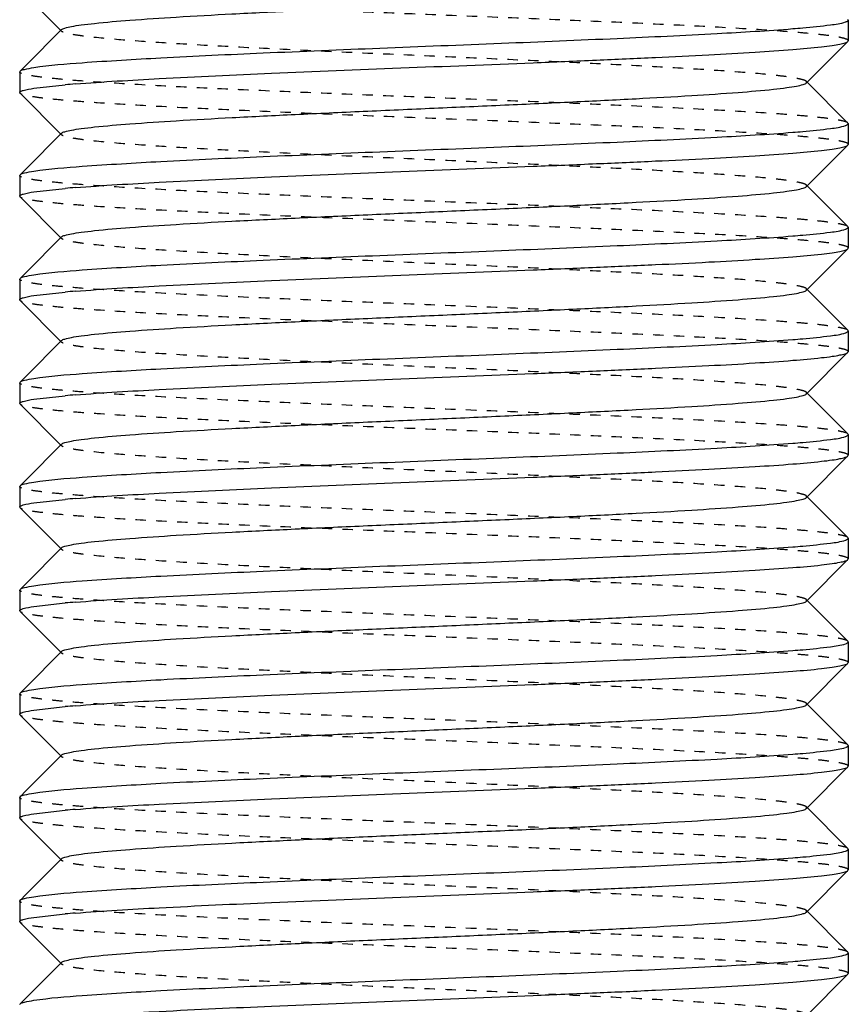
# Model space of a CAD drawing. Header units: millimetres. Extents: x -24622 to 2009, y -1603 to 2074.
# Tile 45 of 256: x -1982 to -1974, y 1090 to 1099. Entities that reach past the tile are written whole.
import ezdxf

# ---------------------------------------------------------------- set-up
doc = ezdxf.new("R2010")
doc.units = ezdxf.units.MM
doc.linetypes.add('HIDDEN', pattern=[0.2, 0.1, -0.1])
doc.layers.add('02___PRT_ALL_AXES', color=7, linetype='Continuous')
doc.layers.add('DEFAULT_2', color=8, linetype='HIDDEN')

msp = doc.modelspace()

# ---------------------------------------------------------------- linework, layer by layer
at = {"color": 7, "linetype": 'Continuous'}
for p, q in [((-1982.0189, 1099.603), (-1981.6186, 1099.2023)), ((-1974.0221, 1099.3093), (-1974.0221, 1099.1093)), ((-1981.6186, 1099.2163), (-1981.9607, 1098.8739)), ((-1974.4256, 1098.7023), (-1974.0253, 1099.103)), ((-1974.0253, 1099.103), (-1974.0221, 1099.1093)), ((-1982.0221, 1098.8093), (-1982.0189, 1098.8156)), ((-1982.0221, 1098.8093), (-1982.0221, 1098.6093)), ((-1981.8858, 1098.651), (-1981.5821, 1098.6846)), ((-1974.0253, 1098.3156), (-1974.4256, 1098.7163)), ((-1982.0189, 1098.603), (-1981.6186, 1098.2023)), ((-1974.0221, 1098.3093), (-1974.0221, 1098.1093)), ((-1981.6186, 1098.2163), (-1981.9607, 1097.8739)), ((-1974.0253, 1098.103), (-1974.0221, 1098.1093)), ((-1974.4256, 1097.7023), (-1974.0253, 1098.103)), ((-1982.0221, 1097.8093), (-1982.0189, 1097.8156)), ((-1982.0221, 1097.8093), (-1982.0221, 1097.6093)), ((-1981.8858, 1097.651), (-1981.5821, 1097.6846)), ((-1974.0253, 1097.3156), (-1974.4256, 1097.7163)), ((-1982.0189, 1097.603), (-1981.6186, 1097.2023)), ((-1974.0221, 1097.3093), (-1974.0221, 1097.1093)), ((-1981.6186, 1097.2163), (-1981.9607, 1096.8739)), ((-1974.4256, 1096.7023), (-1974.0253, 1097.103)), ((-1974.0253, 1097.103), (-1974.0221, 1097.1093)), ((-1982.0221, 1096.8093), (-1982.0189, 1096.8156)), ((-1982.0221, 1096.8093), (-1982.0221, 1096.6093)), ((-1981.8858, 1096.651), (-1981.5821, 1096.6846)), ((-1974.0253, 1096.3156), (-1974.4256, 1096.7163)), ((-1982.0189, 1096.603), (-1981.6186, 1096.2023)), ((-1974.0221, 1096.3093), (-1974.0221, 1096.1093)), ((-1981.6186, 1096.2163), (-1981.9607, 1095.8739)), ((-1974.4256, 1095.7023), (-1974.0253, 1096.103)), ((-1974.0253, 1096.103), (-1974.0221, 1096.1093)), ((-1982.0221, 1095.8093), (-1982.0189, 1095.8156)), ((-1982.0221, 1095.8093), (-1982.0221, 1095.6093)), ((-1981.8858, 1095.651), (-1981.5821, 1095.6846)), ((-1974.0253, 1095.3156), (-1974.4256, 1095.7163)), ((-1982.0189, 1095.603), (-1981.6186, 1095.2023)), ((-1974.0221, 1095.3093), (-1974.0221, 1095.1093)), ((-1981.6186, 1095.2163), (-1981.9607, 1094.8739)), ((-1974.4256, 1094.7023), (-1974.0253, 1095.103)), ((-1974.0253, 1095.103), (-1974.0221, 1095.1093)), ((-1982.0221, 1094.8093), (-1982.0189, 1094.8156)), ((-1982.0221, 1094.8093), (-1982.0221, 1094.6093)), ((-1974.0253, 1094.3156), (-1974.4256, 1094.7163)), ((-1982.0189, 1094.603), (-1981.6186, 1094.2023)), ((-1981.8858, 1094.651), (-1981.5821, 1094.6846)), ((-1974.0221, 1094.3093), (-1974.0221, 1094.1093)), ((-1981.6186, 1094.2163), (-1981.9607, 1093.8739)), ((-1974.4256, 1093.7023), (-1974.0253, 1094.103)), ((-1974.0253, 1094.103), (-1974.0221, 1094.1093)), ((-1982.0221, 1093.8093), (-1982.0189, 1093.8156)), ((-1982.0221, 1093.8093), (-1982.0221, 1093.6093)), ((-1981.8858, 1093.651), (-1981.5821, 1093.6846)), ((-1974.0253, 1093.3156), (-1974.4256, 1093.7163)), ((-1982.0189, 1093.603), (-1981.6186, 1093.2023)), ((-1974.0221, 1093.3093), (-1974.0221, 1093.1093)), ((-1981.6186, 1093.2163), (-1981.9607, 1092.8739)), ((-1974.4256, 1092.7023), (-1974.0253, 1093.103)), ((-1974.0253, 1093.103), (-1974.0221, 1093.1093)), ((-1982.0221, 1092.8093), (-1982.0189, 1092.8156)), ((-1982.0221, 1092.8093), (-1982.0221, 1092.6093)), ((-1974.0253, 1092.3156), (-1974.4256, 1092.7163)), ((-1982.0189, 1092.603), (-1981.6186, 1092.2023)), ((-1981.8858, 1092.651), (-1981.5821, 1092.6846)), ((-1981.6186, 1092.2163), (-1981.9607, 1091.8739)), ((-1974.0221, 1092.3093), (-1974.0221, 1092.1093)), ((-1974.4256, 1091.7023), (-1974.0253, 1092.103)), ((-1974.0253, 1092.103), (-1974.0221, 1092.1093)), ((-1982.0221, 1091.8093), (-1982.0189, 1091.8156)), ((-1982.0221, 1091.8093), (-1982.0221, 1091.6093)), ((-1981.8858, 1091.651), (-1981.5821, 1091.6846)), ((-1974.0253, 1091.3156), (-1974.4256, 1091.7163)), ((-1982.0189, 1091.603), (-1981.6186, 1091.2023)), ((-1974.0221, 1091.3093), (-1974.0221, 1091.1093)), ((-1981.6186, 1091.2163), (-1981.9607, 1090.8739)), ((-1974.4256, 1090.7023), (-1974.0253, 1091.103)), ((-1974.0253, 1091.103), (-1974.0221, 1091.1093)), ((-1982.0221, 1090.8093), (-1982.0189, 1090.8156)), ((-1982.0221, 1090.8093), (-1982.0221, 1090.6093)), ((-1974.0253, 1090.3156), (-1974.4256, 1090.7163)), ((-1982.0189, 1090.603), (-1981.6186, 1090.2023)), ((-1981.8858, 1090.651), (-1981.5821, 1090.6846)), ((-1974.0221, 1090.3093), (-1974.0221, 1090.1093)), ((-1981.6186, 1090.2163), (-1981.9607, 1089.8739)), ((-1974.4256, 1089.7023), (-1974.0253, 1090.103)), ((-1974.0253, 1090.103), (-1974.0221, 1090.1093)), ((-1982.0221, 1089.8093), (-1982.0189, 1089.8156))]:
    msp.add_line(p, q, dxfattribs=at)
for centre, start, end in [((-1975.5534, 1111.7664), 274.53817, 274.97626), ((-1980.4908, 1086.1521), 94.53817, 94.97626), ((-1975.5534, 1110.7664), 274.53817, 274.97626), ((-1980.4908, 1085.1521), 94.53817, 94.97626), ((-1975.5534, 1109.7664), 274.53817, 274.97626), ((-1980.4908, 1084.1521), 94.53817, 94.97626), ((-1975.5534, 1108.7664), 274.53817, 274.97626), ((-1980.4908, 1083.1521), 94.53817, 94.97626), ((-1975.5534, 1107.7664), 274.53817, 274.97626), ((-1980.4908, 1082.1521), 94.53817, 94.97626), ((-1975.5534, 1106.7664), 274.53817, 274.97626), ((-1980.4908, 1081.1521), 94.53817, 94.97626), ((-1975.5534, 1105.7664), 274.53817, 274.97626), ((-1980.4908, 1080.1521), 94.53817, 94.97626), ((-1975.5534, 1104.7664), 274.53817, 274.97626), ((-1980.4908, 1079.1521), 94.53817, 94.97626), ((-1975.5534, 1103.7664), 274.53817, 274.97626), ((-1980.4908, 1078.1521), 94.53817, 94.97626), ((-1975.5534, 1102.7664), 274.53817, 274.97626)]:
    msp.add_arc(centre, 12.5799, start, end, dxfattribs=at)
for points, start_tangent, end_tangent in [([(-1981.6186, 1099.2163), (-1981.587, 1099.2315), (-1981.5231, 1099.2467), (-1981.4274, 1099.2619), (-1981.3005, 1099.2771), (-1980.959, 1099.3074), (-1980.5108, 1099.3378), (-1979.9723, 1099.3682), (-1979.3629, 1099.3985), (-1978.7049, 1099.4289), (-1978.0221, 1099.4593), (-1977.3393, 1099.4897), (-1976.6813, 1099.52), (-1976.0719, 1099.5504), (-1975.5334, 1099.5808), (-1975.0852, 1099.6111), (-1974.7436, 1099.6415), (-1974.6169, 1099.6567), (-1974.5211, 1099.6719), (-1974.4571, 1099.6871), (-1974.4257, 1099.7023)], (0.70836, 0.705852), (0.705527, 0.708683)), ([(-1974.4621, 1099.2339), (-1974.1948, 1099.2623), (-1974.0492, 1099.2908)], (0.996214, 0.086932), (0.946025, 0.324093)), ([(-1974.0452, 1099.2922), (-1974.0351, 1099.2965), (-1974.0221, 1099.3093)], (0.937552, 0.347846), (0, 1)), ([(-1981.8858, 1098.851), (-1981.4189, 1098.8978), (-1980.6595, 1098.9447), (-1979.6729, 1098.9916), (-1978.5442, 1099.0385), (-1977.3705, 1099.0853), (-1976.253, 1099.1322), (-1975.2877, 1099.1791), (-1974.558, 1099.226)], (0.988371, 0.152064), (0.99685, 0.079313)), ([(-1981.4862, 1098.6926), (-1980.6744, 1098.7439), (-1979.5896, 1098.7952), (-1978.3433, 1098.8465), (-1977.064, 1098.8978), (-1976.4534, 1098.9234), (-1975.8834, 1098.9491), (-1975.3688, 1098.9747), (-1974.9229, 1099.0004), (-1974.5573, 1099.026), (-1974.2816, 1099.0516), (-1974.1796, 1099.0645), (-1974.1027, 1099.0773), (-1974.0511, 1099.0901), (-1974.0253, 1099.103)], (0.99685, 0.079313), (0.709307, 0.7049)), ([(-1982.0189, 1098.8156), (-1981.9766, 1098.8333), (-1981.8858, 1098.851)], (0.709306, 0.704901), (0.988371, 0.152064)), ([(-1981.6186, 1098.2163), (-1981.587, 1098.2315), (-1981.523, 1098.2467), (-1981.4272, 1098.2619), (-1981.3004, 1098.2771), (-1980.9588, 1098.3074), (-1980.5106, 1098.3378), (-1979.972, 1098.3682), (-1979.3627, 1098.3986), (-1978.7047, 1098.4289), (-1978.0219, 1098.4593), (-1977.3391, 1098.4897), (-1976.6811, 1098.52), (-1976.0718, 1098.5504), (-1975.5333, 1098.5808), (-1975.0852, 1098.6111), (-1974.7436, 1098.6415), (-1974.6169, 1098.6567), (-1974.5211, 1098.6719), (-1974.4571, 1098.6871), (-1974.4257, 1098.7023)], (0.710043, 0.704159), (0.705527, 0.708683)), ([(-1982.0221, 1098.6093), (-1982.0135, 1098.6197), (-1981.9878, 1098.6301), (-1981.8858, 1098.651)], (0, 1), (0.988371, 0.152064)), ([(-1974.0452, 1098.2922), (-1974.0351, 1098.2965), (-1974.0221, 1098.3093)], (0.937552, 0.347846), (0, 1)), ([(-1981.8858, 1097.851), (-1981.4189, 1097.8978), (-1980.6595, 1097.9447), (-1979.6729, 1097.9916), (-1978.5442, 1098.0385), (-1977.3705, 1098.0853), (-1976.253, 1098.1322), (-1975.2877, 1098.1791), (-1974.558, 1098.226)], (0.988371, 0.152064), (0.99685, 0.079313)), ([(-1974.4621, 1098.2339), (-1974.1948, 1098.2623), (-1974.0492, 1098.2908)], (0.996214, 0.086932), (0.946025, 0.324093)), ([(-1981.4862, 1097.6926), (-1980.6744, 1097.7439), (-1979.5896, 1097.7952), (-1978.3433, 1097.8465), (-1977.064, 1097.8978), (-1976.4534, 1097.9234), (-1975.8834, 1097.9491), (-1975.3688, 1097.9747), (-1974.9229, 1098.0004), (-1974.5573, 1098.026), (-1974.2816, 1098.0516), (-1974.1796, 1098.0645), (-1974.1027, 1098.0773), (-1974.0511, 1098.0901), (-1974.0253, 1098.103)], (0.99685, 0.079313), (0.709307, 0.7049)), ([(-1982.0189, 1097.8156), (-1981.9766, 1097.8333), (-1981.8858, 1097.851)], (0.709306, 0.704901), (0.988371, 0.152064)), ([(-1982.0221, 1097.6093), (-1982.0135, 1097.6197), (-1981.9878, 1097.6301), (-1981.8858, 1097.651)], (0, 1), (0.988371, 0.152064)), ([(-1981.6186, 1097.2163), (-1981.587, 1097.2315), (-1981.5231, 1097.2467), (-1981.4274, 1097.2619), (-1981.3005, 1097.2771), (-1980.959, 1097.3074), (-1980.5108, 1097.3378), (-1979.9723, 1097.3682), (-1979.3629, 1097.3985), (-1978.7049, 1097.4289), (-1978.0221, 1097.4593), (-1977.3393, 1097.4897), (-1976.6813, 1097.52), (-1976.0719, 1097.5504), (-1975.5334, 1097.5808), (-1975.0852, 1097.6111), (-1974.7436, 1097.6415), (-1974.6169, 1097.6567), (-1974.5211, 1097.6719), (-1974.4571, 1097.6871), (-1974.4257, 1097.7023)], (0.70836, 0.705852), (0.705527, 0.708683)), ([(-1974.4621, 1097.2339), (-1974.1948, 1097.2623), (-1974.0492, 1097.2908)], (0.996214, 0.086932), (0.946025, 0.324093)), ([(-1974.0452, 1097.2922), (-1974.0351, 1097.2965), (-1974.0221, 1097.3093)], (0.937552, 0.347846), (0, 1)), ([(-1981.8858, 1096.851), (-1981.4189, 1096.8978), (-1980.6595, 1096.9447), (-1979.6729, 1096.9916), (-1978.5442, 1097.0385), (-1977.3705, 1097.0853), (-1976.253, 1097.1322), (-1975.2877, 1097.1791), (-1974.558, 1097.226)], (0.988371, 0.152064), (0.99685, 0.079313)), ([(-1981.4862, 1096.6926), (-1980.6744, 1096.7439), (-1979.5896, 1096.7952), (-1978.3433, 1096.8465), (-1977.064, 1096.8978), (-1976.4534, 1096.9234), (-1975.8834, 1096.9491), (-1975.3688, 1096.9747), (-1974.9229, 1097.0004), (-1974.5573, 1097.026), (-1974.2816, 1097.0516), (-1974.1796, 1097.0645), (-1974.1027, 1097.0773), (-1974.0511, 1097.0901), (-1974.0253, 1097.103)], (0.99685, 0.079313), (0.709307, 0.7049)), ([(-1982.0189, 1096.8156), (-1981.9766, 1096.8333), (-1981.8858, 1096.851)], (0.709306, 0.704901), (0.988371, 0.152064)), ([(-1981.6186, 1096.2163), (-1981.587, 1096.2315), (-1981.5231, 1096.2467), (-1981.4274, 1096.2619), (-1981.3005, 1096.2771), (-1980.959, 1096.3074), (-1980.5108, 1096.3378), (-1979.9723, 1096.3682), (-1979.3629, 1096.3985), (-1978.7049, 1096.4289), (-1978.0221, 1096.4593), (-1977.3393, 1096.4897), (-1976.6813, 1096.52), (-1976.0719, 1096.5504), (-1975.5334, 1096.5808), (-1975.0852, 1096.6111), (-1974.7436, 1096.6415), (-1974.6169, 1096.6567), (-1974.5211, 1096.6719), (-1974.4571, 1096.6871), (-1974.4257, 1096.7023)], (0.70836, 0.705852), (0.705527, 0.708683)), ([(-1982.0221, 1096.6093), (-1982.0135, 1096.6197), (-1981.9878, 1096.6301), (-1981.8858, 1096.651)], (0, 1), (0.988371, 0.152064)), ([(-1974.0452, 1096.2922), (-1974.0351, 1096.2965), (-1974.0221, 1096.3093)], (0.937552, 0.347846), (0, 1)), ([(-1981.8858, 1095.851), (-1981.4189, 1095.8978), (-1980.6595, 1095.9447), (-1979.6729, 1095.9916), (-1978.5442, 1096.0385), (-1977.3705, 1096.0853), (-1976.253, 1096.1322), (-1975.2877, 1096.1791), (-1974.558, 1096.226)], (0.988371, 0.152064), (0.99685, 0.079313)), ([(-1974.4621, 1096.2339), (-1974.1948, 1096.2623), (-1974.0492, 1096.2908)], (0.996214, 0.086932), (0.946025, 0.324093)), ([(-1981.4862, 1095.6926), (-1980.6744, 1095.7439), (-1979.5896, 1095.7952), (-1978.3433, 1095.8465), (-1977.064, 1095.8978), (-1976.4534, 1095.9234), (-1975.8834, 1095.9491), (-1975.3688, 1095.9747), (-1974.9229, 1096.0004), (-1974.5573, 1096.026), (-1974.2816, 1096.0516), (-1974.1796, 1096.0645), (-1974.1027, 1096.0773), (-1974.0511, 1096.0901), (-1974.0253, 1096.103)], (0.99685, 0.079313), (0.709307, 0.7049)), ([(-1982.0189, 1095.8156), (-1981.9766, 1095.8333), (-1981.8858, 1095.851)], (0.709306, 0.704901), (0.988371, 0.152064)), ([(-1982.0221, 1095.6093), (-1982.0135, 1095.6197), (-1981.9878, 1095.6301), (-1981.8858, 1095.651)], (0, 1), (0.988371, 0.152064)), ([(-1981.6186, 1095.2163), (-1981.587, 1095.2315), (-1981.5231, 1095.2467), (-1981.4274, 1095.2619), (-1981.3005, 1095.2771), (-1980.959, 1095.3074), (-1980.5108, 1095.3378), (-1979.9723, 1095.3682), (-1979.3629, 1095.3985), (-1978.7049, 1095.4289), (-1978.0221, 1095.4593), (-1977.3393, 1095.4897), (-1976.6813, 1095.52), (-1976.0719, 1095.5504), (-1975.5334, 1095.5808), (-1975.0852, 1095.6111), (-1974.7436, 1095.6415), (-1974.6169, 1095.6567), (-1974.5211, 1095.6719), (-1974.4571, 1095.6871), (-1974.4257, 1095.7023)], (0.70836, 0.705852), (0.705527, 0.708683)), ([(-1974.4621, 1095.2339), (-1974.1948, 1095.2623), (-1974.0492, 1095.2908)], (0.996214, 0.086932), (0.946025, 0.324093)), ([(-1974.0452, 1095.2922), (-1974.0351, 1095.2965), (-1974.0221, 1095.3093)], (0.937552, 0.347846), (0, 1)), ([(-1981.8858, 1094.851), (-1981.4189, 1094.8978), (-1980.6595, 1094.9447), (-1979.6729, 1094.9916), (-1978.5442, 1095.0385), (-1977.3705, 1095.0853), (-1976.253, 1095.1322), (-1975.2877, 1095.1791), (-1974.558, 1095.226)], (0.988371, 0.152064), (0.99685, 0.079313)), ([(-1981.4862, 1094.6926), (-1980.6744, 1094.7439), (-1979.5896, 1094.7952), (-1978.3433, 1094.8465), (-1977.064, 1094.8978), (-1976.4534, 1094.9234), (-1975.8834, 1094.9491), (-1975.3688, 1094.9747), (-1974.9229, 1095.0004), (-1974.5573, 1095.026), (-1974.2816, 1095.0516), (-1974.1796, 1095.0645), (-1974.1027, 1095.0773), (-1974.0511, 1095.0901), (-1974.0253, 1095.103)], (0.99685, 0.079313), (0.709307, 0.7049)), ([(-1982.0189, 1094.8156), (-1981.9766, 1094.8333), (-1981.8858, 1094.851)], (0.709306, 0.704901), (0.988371, 0.152064)), ([(-1981.6186, 1094.2163), (-1981.587, 1094.2315), (-1981.523, 1094.2467), (-1981.4272, 1094.2619), (-1981.3004, 1094.2771), (-1980.9588, 1094.3074), (-1980.5106, 1094.3378), (-1979.972, 1094.3682), (-1979.3627, 1094.3986), (-1978.7047, 1094.4289), (-1978.0219, 1094.4593), (-1977.3391, 1094.4897), (-1976.6811, 1094.52), (-1976.0718, 1094.5504), (-1975.5333, 1094.5808), (-1975.0852, 1094.6111), (-1974.7436, 1094.6415), (-1974.6169, 1094.6567), (-1974.5211, 1094.6719), (-1974.4571, 1094.6871), (-1974.4257, 1094.7023)], (0.710043, 0.704159), (0.705527, 0.708683)), ([(-1982.0221, 1094.6093), (-1982.0135, 1094.6197), (-1981.9878, 1094.6301), (-1981.8858, 1094.651)], (0, 1), (0.988371, 0.152064)), ([(-1974.0452, 1094.2922), (-1974.0351, 1094.2965), (-1974.0221, 1094.3093)], (0.937552, 0.347846), (0, 1)), ([(-1981.8858, 1093.851), (-1981.4189, 1093.8978), (-1980.6595, 1093.9447), (-1979.6729, 1093.9916), (-1978.5442, 1094.0385), (-1977.3705, 1094.0853), (-1976.253, 1094.1322), (-1975.2877, 1094.1791), (-1974.558, 1094.226)], (0.988371, 0.152064), (0.99685, 0.079313)), ([(-1974.4621, 1094.2339), (-1974.1948, 1094.2623), (-1974.0492, 1094.2908)], (0.996214, 0.086932), (0.946025, 0.324093)), ([(-1981.4862, 1093.6926), (-1980.6744, 1093.7439), (-1979.5896, 1093.7952), (-1978.3433, 1093.8465), (-1977.064, 1093.8978), (-1976.4534, 1093.9234), (-1975.8834, 1093.9491), (-1975.3688, 1093.9747), (-1974.9229, 1094.0004), (-1974.5573, 1094.026), (-1974.2816, 1094.0516), (-1974.1796, 1094.0645), (-1974.1027, 1094.0773), (-1974.0511, 1094.0901), (-1974.0253, 1094.103)], (0.99685, 0.079313), (0.709307, 0.7049)), ([(-1982.0189, 1093.8156), (-1981.9766, 1093.8333), (-1981.8858, 1093.851)], (0.709306, 0.704901), (0.988371, 0.152064)), ([(-1982.0221, 1093.6093), (-1982.0135, 1093.6197), (-1981.9878, 1093.6301), (-1981.8858, 1093.651)], (0, 1), (0.988371, 0.152064)), ([(-1981.6186, 1093.2163), (-1981.587, 1093.2315), (-1981.5231, 1093.2467), (-1981.4274, 1093.2619), (-1981.3005, 1093.2771), (-1980.959, 1093.3074), (-1980.5108, 1093.3378), (-1979.9723, 1093.3682), (-1979.3629, 1093.3985), (-1978.7049, 1093.4289), (-1978.0221, 1093.4593), (-1977.3393, 1093.4897), (-1976.6813, 1093.52), (-1976.0719, 1093.5504), (-1975.5334, 1093.5808), (-1975.0852, 1093.6111), (-1974.7436, 1093.6415), (-1974.6169, 1093.6567), (-1974.5211, 1093.6719), (-1974.4571, 1093.6871), (-1974.4257, 1093.7023)], (0.70836, 0.705852), (0.705527, 0.708683)), ([(-1974.4621, 1093.2339), (-1974.1948, 1093.2623), (-1974.0492, 1093.2908)], (0.996214, 0.086932), (0.946025, 0.324093)), ([(-1974.0452, 1093.2922), (-1974.0351, 1093.2965), (-1974.0221, 1093.3093)], (0.937552, 0.347846), (0, 1)), ([(-1981.8858, 1092.851), (-1981.4189, 1092.8978), (-1980.6595, 1092.9447), (-1979.6729, 1092.9916), (-1978.5442, 1093.0385), (-1977.3705, 1093.0853), (-1976.253, 1093.1322), (-1975.2877, 1093.1791), (-1974.558, 1093.226)], (0.988371, 0.152064), (0.99685, 0.079313)), ([(-1981.4862, 1092.6926), (-1980.6744, 1092.7439), (-1979.5896, 1092.7952), (-1978.3433, 1092.8465), (-1977.064, 1092.8978), (-1976.4534, 1092.9234), (-1975.8834, 1092.9491), (-1975.3688, 1092.9747), (-1974.9229, 1093.0004), (-1974.5573, 1093.026), (-1974.2816, 1093.0516), (-1974.1796, 1093.0645), (-1974.1027, 1093.0773), (-1974.0511, 1093.0901), (-1974.0253, 1093.103)], (0.99685, 0.079313), (0.709307, 0.7049)), ([(-1982.0189, 1092.8156), (-1981.9766, 1092.8333), (-1981.8858, 1092.851)], (0.709306, 0.704901), (0.988371, 0.152064)), ([(-1981.6186, 1092.2163), (-1981.587, 1092.2315), (-1981.5231, 1092.2467), (-1981.4274, 1092.2619), (-1981.3005, 1092.2771), (-1980.959, 1092.3074), (-1980.5108, 1092.3378), (-1979.9723, 1092.3682), (-1979.3629, 1092.3985), (-1978.7049, 1092.4289), (-1978.0221, 1092.4593), (-1977.3393, 1092.4897), (-1976.6813, 1092.52), (-1976.0719, 1092.5504), (-1975.5334, 1092.5808), (-1975.0852, 1092.6111), (-1974.7436, 1092.6415), (-1974.6169, 1092.6567), (-1974.5211, 1092.6719), (-1974.4571, 1092.6871), (-1974.4257, 1092.7023)], (0.70836, 0.705852), (0.705527, 0.708683)), ([(-1982.0221, 1092.6093), (-1982.0135, 1092.6197), (-1981.9878, 1092.6301), (-1981.8858, 1092.651)], (0, 1), (0.988371, 0.152064)), ([(-1981.8858, 1091.851), (-1981.4189, 1091.8978), (-1980.6595, 1091.9447), (-1979.6729, 1091.9916), (-1978.5442, 1092.0385), (-1977.3705, 1092.0853), (-1976.253, 1092.1322), (-1975.2877, 1092.1791), (-1974.558, 1092.226)], (0.988371, 0.152064), (0.99685, 0.079313)), ([(-1974.4621, 1092.2339), (-1974.1948, 1092.2623), (-1974.0492, 1092.2908)], (0.996214, 0.086932), (0.946025, 0.324093)), ([(-1974.0452, 1092.2922), (-1974.0351, 1092.2965), (-1974.0221, 1092.3093)], (0.937552, 0.347846), (0, 1)), ([(-1981.4862, 1091.6926), (-1980.6744, 1091.7439), (-1979.5896, 1091.7952), (-1978.3433, 1091.8465), (-1977.064, 1091.8978), (-1976.4534, 1091.9234), (-1975.8834, 1091.9491), (-1975.3688, 1091.9747), (-1974.9229, 1092.0004), (-1974.5573, 1092.026), (-1974.2816, 1092.0516), (-1974.1796, 1092.0645), (-1974.1027, 1092.0773), (-1974.0511, 1092.0901), (-1974.0253, 1092.103)], (0.99685, 0.079313), (0.709307, 0.7049)), ([(-1982.0189, 1091.8156), (-1981.9766, 1091.8333), (-1981.8858, 1091.851)], (0.709306, 0.704901), (0.988371, 0.152064)), ([(-1982.0221, 1091.6093), (-1982.0135, 1091.6197), (-1981.9878, 1091.6301), (-1981.8858, 1091.651)], (0, 1), (0.988371, 0.152064)), ([(-1981.6186, 1091.2163), (-1981.587, 1091.2315), (-1981.5231, 1091.2467), (-1981.4274, 1091.2619), (-1981.3005, 1091.2771), (-1980.959, 1091.3074), (-1980.5108, 1091.3378), (-1979.9723, 1091.3682), (-1979.3629, 1091.3985), (-1978.7049, 1091.4289), (-1978.0221, 1091.4593), (-1977.3393, 1091.4897), (-1976.6813, 1091.52), (-1976.0719, 1091.5504), (-1975.5334, 1091.5808), (-1975.0852, 1091.6111), (-1974.7436, 1091.6415), (-1974.6169, 1091.6567), (-1974.5211, 1091.6719), (-1974.4571, 1091.6871), (-1974.4257, 1091.7023)], (0.70836, 0.705852), (0.705527, 0.708683)), ([(-1974.4621, 1091.2339), (-1974.1948, 1091.2623), (-1974.0492, 1091.2908)], (0.996214, 0.086932), (0.946025, 0.324093)), ([(-1974.0452, 1091.2922), (-1974.0351, 1091.2965), (-1974.0221, 1091.3093)], (0.937552, 0.347846), (0, 1)), ([(-1981.8858, 1090.851), (-1981.4189, 1090.8978), (-1980.6595, 1090.9447), (-1979.6729, 1090.9916), (-1978.5442, 1091.0385), (-1977.3705, 1091.0853), (-1976.253, 1091.1322), (-1975.2877, 1091.1791), (-1974.558, 1091.226)], (0.988371, 0.152064), (0.99685, 0.079313)), ([(-1981.4862, 1090.6926), (-1980.6744, 1090.7439), (-1979.5896, 1090.7952), (-1978.3433, 1090.8465), (-1977.064, 1090.8978), (-1976.4534, 1090.9234), (-1975.8834, 1090.9491), (-1975.3688, 1090.9747), (-1974.9229, 1091.0004), (-1974.5573, 1091.026), (-1974.2816, 1091.0516), (-1974.1796, 1091.0645), (-1974.1027, 1091.0773), (-1974.0511, 1091.0901), (-1974.0253, 1091.103)], (0.99685, 0.079313), (0.709307, 0.7049)), ([(-1982.0189, 1090.8156), (-1981.9766, 1090.8333), (-1981.8858, 1090.851)], (0.709306, 0.704901), (0.988371, 0.152064)), ([(-1981.6186, 1090.2163), (-1981.587, 1090.2315), (-1981.523, 1090.2467), (-1981.4272, 1090.2619), (-1981.3004, 1090.2771), (-1980.9588, 1090.3074), (-1980.5106, 1090.3378), (-1979.972, 1090.3682), (-1979.3627, 1090.3986), (-1978.7047, 1090.4289), (-1978.0219, 1090.4593), (-1977.3391, 1090.4897), (-1976.6811, 1090.52), (-1976.0718, 1090.5504), (-1975.5333, 1090.5808), (-1975.0852, 1090.6111), (-1974.7436, 1090.6415), (-1974.6169, 1090.6567), (-1974.5211, 1090.6719), (-1974.4571, 1090.6871), (-1974.4257, 1090.7023)], (0.710043, 0.704159), (0.705527, 0.708683)), ([(-1982.0221, 1090.6093), (-1982.0135, 1090.6197), (-1981.9878, 1090.6301), (-1981.8858, 1090.651)], (0, 1), (0.988371, 0.152064)), ([(-1981.8858, 1089.851), (-1981.4189, 1089.8978), (-1980.6595, 1089.9447), (-1979.6729, 1089.9916), (-1978.5442, 1090.0385), (-1977.3705, 1090.0853), (-1976.253, 1090.1322), (-1975.2877, 1090.1791), (-1974.558, 1090.226)], (0.988371, 0.152064), (0.99685, 0.079313)), ([(-1974.4621, 1090.2339), (-1974.1948, 1090.2623), (-1974.0492, 1090.2908)], (0.996214, 0.086932), (0.946025, 0.324093)), ([(-1974.0452, 1090.2922), (-1974.0351, 1090.2965), (-1974.0221, 1090.3093)], (0.937552, 0.347846), (0, 1)), ([(-1981.4862, 1089.6926), (-1980.6744, 1089.7439), (-1979.5896, 1089.7952), (-1978.3433, 1089.8465), (-1977.064, 1089.8978), (-1976.4534, 1089.9234), (-1975.8834, 1089.9491), (-1975.3688, 1089.9747), (-1974.9229, 1090.0004), (-1974.5573, 1090.026), (-1974.2816, 1090.0516), (-1974.1796, 1090.0645), (-1974.1027, 1090.0773), (-1974.0511, 1090.0901), (-1974.0253, 1090.103)], (0.99685, 0.079313), (0.709307, 0.7049)), ([(-1982.0189, 1089.8156), (-1981.9766, 1089.8333), (-1981.8858, 1089.851)], (0.709306, 0.704901), (0.988371, 0.152064))]:
    msp.add_spline(points, degree=3, dxfattribs=dict(at, start_tangent=start_tangent, end_tangent=end_tangent))
at = {"layer": '02___PRT_ALL_AXES', "color": 7, "linetype": 'Continuous'}
for p, q in [((-1974.0221, 1099.3093), (-1974.0221, 1099.1093)), ((-1982.0221, 1098.8093), (-1982.0221, 1098.6093)), ((-1974.0221, 1098.3093), (-1974.0221, 1098.1093)), ((-1982.0221, 1097.8093), (-1982.0221, 1097.6093)), ((-1974.0221, 1097.3093), (-1974.0221, 1097.1093)), ((-1982.0221, 1096.8093), (-1982.0221, 1096.6093)), ((-1974.0221, 1096.3093), (-1974.0221, 1096.1093)), ((-1982.0221, 1095.8093), (-1982.0221, 1095.6093)), ((-1974.0221, 1095.3093), (-1974.0221, 1095.1093)), ((-1982.0221, 1094.8093), (-1982.0221, 1094.6093)), ((-1974.0221, 1094.3093), (-1974.0221, 1094.1093)), ((-1982.0221, 1093.8093), (-1982.0221, 1093.6093)), ((-1974.0221, 1093.3093), (-1974.0221, 1093.1093)), ((-1982.0221, 1092.8093), (-1982.0221, 1092.6093)), ((-1974.0221, 1092.3093), (-1974.0221, 1092.1093)), ((-1982.0221, 1091.8093), (-1982.0221, 1091.6093)), ((-1974.0221, 1091.3093), (-1974.0221, 1091.1093)), ((-1982.0221, 1090.8093), (-1982.0221, 1090.6093)), ((-1974.0221, 1090.3093), (-1974.0221, 1090.1093))]:
    msp.add_line(p, q, dxfattribs=at)
at = {"layer": 'DEFAULT_2', "color": 8, "linetype": 'HIDDEN'}
for p, q in [((-1974.0221, 1099.3093), (-1974.0253, 1099.3156)), ((-1981.9607, 1098.8739), (-1982.0189, 1098.8156)), ((-1974.4256, 1098.7023), (-1974.4256, 1098.7163)), ((-1982.0189, 1098.603), (-1982.0221, 1098.6093)), ((-1974.0221, 1098.3093), (-1974.0253, 1098.3156)), ((-1981.6221, 1098.2093), (-1981.6186, 1098.2163)), ((-1981.6186, 1098.2023), (-1981.6221, 1098.2093)), ((-1981.9607, 1097.8739), (-1982.0189, 1097.8156)), ((-1974.4256, 1097.7023), (-1974.4256, 1097.7163)), ((-1982.0189, 1097.603), (-1982.0221, 1097.6093)), ((-1974.0221, 1097.3093), (-1974.0253, 1097.3156)), ((-1981.9607, 1096.8739), (-1982.0189, 1096.8156)), ((-1974.4256, 1096.7023), (-1974.4256, 1096.7163)), ((-1982.0189, 1096.603), (-1982.0221, 1096.6093)), ((-1974.0221, 1096.3093), (-1974.0253, 1096.3156)), ((-1981.9607, 1095.8739), (-1982.0189, 1095.8156)), ((-1974.4256, 1095.7023), (-1974.4256, 1095.7163)), ((-1982.0189, 1095.603), (-1982.0221, 1095.6093)), ((-1974.0221, 1095.3093), (-1974.0253, 1095.3156)), ((-1981.9607, 1094.8739), (-1982.0189, 1094.8156)), ((-1974.4256, 1094.7023), (-1974.4256, 1094.7163)), ((-1982.0189, 1094.603), (-1982.0221, 1094.6093)), ((-1974.0221, 1094.3093), (-1974.0253, 1094.3156)), ((-1981.6221, 1094.2093), (-1981.6186, 1094.2163)), ((-1981.6186, 1094.2023), (-1981.6221, 1094.2093)), ((-1981.9607, 1093.8739), (-1982.0189, 1093.8156)), ((-1974.4256, 1093.7023), (-1974.4256, 1093.7163)), ((-1982.0189, 1093.603), (-1982.0221, 1093.6093)), ((-1974.0221, 1093.3093), (-1974.0253, 1093.3156)), ((-1981.9607, 1092.8739), (-1982.0189, 1092.8156)), ((-1974.4256, 1092.7023), (-1974.4256, 1092.7163)), ((-1982.0189, 1092.603), (-1982.0221, 1092.6093)), ((-1974.0221, 1092.3093), (-1974.0253, 1092.3156)), ((-1981.9607, 1091.8739), (-1982.0189, 1091.8156)), ((-1974.4256, 1091.7023), (-1974.4256, 1091.7163)), ((-1982.0189, 1091.603), (-1982.0221, 1091.6093)), ((-1974.0221, 1091.3093), (-1974.0253, 1091.3156)), ((-1981.9607, 1090.8739), (-1982.0189, 1090.8156)), ((-1974.4256, 1090.7023), (-1974.4256, 1090.7163)), ((-1982.0189, 1090.603), (-1982.0221, 1090.6093)), ((-1974.0221, 1090.3093), (-1974.0253, 1090.3156)), ((-1981.6221, 1090.2093), (-1981.6186, 1090.2163)), ((-1981.6186, 1090.2023), (-1981.6221, 1090.2093)), ((-1981.9607, 1089.8739), (-1982.0189, 1089.8156))]:
    msp.add_line(p, q, dxfattribs=at)
for points, start_tangent, end_tangent in [([(-1974.0221, 1099.1093), (-1974.0409, 1099.1247), (-1974.0971, 1099.1401), (-1974.19, 1099.1556), (-1974.3191, 1099.171), (-1974.4828, 1099.1864), (-1974.6797, 1099.2018), (-1975.1656, 1099.2327), (-1975.7586, 1099.2636), (-1976.4363, 1099.2944), (-1977.1735, 1099.3253), (-1977.9424, 1099.3561), (-1978.7143, 1099.387), (-1979.4603, 1099.4178), (-1980.1524, 1099.4487), (-1980.7647, 1099.4795), (-1981.2743, 1099.5104), (-1981.4844, 1099.5258), (-1981.662, 1099.5412), (-1981.8054, 1099.5567), (-1981.9134, 1099.5721), (-1981.9847, 1099.5875), (-1982.0189, 1099.603)], (0, 1), (-0.709307, 0.7049)), ([(-1981.6186, 1099.2023), (-1981.6221, 1099.2093), (-1981.6186, 1099.2163)], (-0.708363, 0.705849), (0.70836, 0.705852)), ([(-1974.4257, 1098.7163), (-1974.4571, 1098.7315), (-1974.5211, 1098.7467), (-1974.6169, 1098.7619), (-1974.7436, 1098.7771), (-1975.0852, 1098.8074), (-1975.5334, 1098.8378), (-1976.0719, 1098.8682), (-1976.6813, 1098.8985), (-1977.3393, 1098.9289), (-1978.0221, 1098.9593), (-1978.7049, 1098.9897), (-1979.3629, 1099.02), (-1979.9723, 1099.0504), (-1980.5108, 1099.0808), (-1980.959, 1099.1111), (-1981.3005, 1099.1415), (-1981.4274, 1099.1567), (-1981.5231, 1099.1719), (-1981.587, 1099.1871), (-1981.6186, 1099.2023)], (-0.705524, 0.708686), (-0.708363, 0.705849)), ([(-1974.0253, 1098.3156), (-1974.0595, 1098.331), (-1974.1309, 1098.3465), (-1974.2388, 1098.3619), (-1974.3822, 1098.3773), (-1974.5598, 1098.3928), (-1974.77, 1098.4082), (-1975.2795, 1098.439), (-1975.8918, 1098.4699), (-1976.5839, 1098.5007), (-1977.3299, 1098.5316), (-1978.1018, 1098.5625), (-1978.8707, 1098.5933), (-1979.6079, 1098.6242), (-1980.2856, 1098.655), (-1980.8786, 1098.6859), (-1981.3645, 1098.7167), (-1981.5615, 1098.7321), (-1981.7252, 1098.7476), (-1981.8542, 1098.763), (-1981.9472, 1098.7784), (-1982.0033, 1098.7939), (-1982.0221, 1098.8093)], (-0.709306, 0.704901), (0, 1)), ([(-1974.0221, 1098.1093), (-1974.0409, 1098.1247), (-1974.0971, 1098.1401), (-1974.19, 1098.1556), (-1974.3191, 1098.171), (-1974.4828, 1098.1864), (-1974.6797, 1098.2018), (-1975.1656, 1098.2327), (-1975.7586, 1098.2636), (-1976.4363, 1098.2944), (-1977.1735, 1098.3253), (-1977.9424, 1098.3561), (-1978.7143, 1098.387), (-1979.4603, 1098.4178), (-1980.1524, 1098.4487), (-1980.7647, 1098.4795), (-1981.2743, 1098.5104), (-1981.4844, 1098.5258), (-1981.662, 1098.5412), (-1981.8054, 1098.5567), (-1981.9134, 1098.5721), (-1981.9847, 1098.5875), (-1982.0189, 1098.603)], (0, 1), (-0.709307, 0.7049)), ([(-1974.4257, 1097.7163), (-1974.4571, 1097.7315), (-1974.5211, 1097.7467), (-1974.6169, 1097.7619), (-1974.7436, 1097.7771), (-1975.0852, 1097.8074), (-1975.5333, 1097.8378), (-1976.0718, 1097.8682), (-1976.6811, 1097.8985), (-1977.3391, 1097.9289), (-1978.0219, 1097.9593), (-1978.7047, 1097.9896), (-1979.3627, 1098.02), (-1979.972, 1098.0504), (-1980.5106, 1098.0808), (-1980.9588, 1098.1111), (-1981.3004, 1098.1415), (-1981.4272, 1098.1567), (-1981.523, 1098.1719), (-1981.587, 1098.1871), (-1981.6186, 1098.2023)], (-0.705524, 0.708686), (-0.710046, 0.704156)), ([(-1974.0253, 1097.3156), (-1974.0595, 1097.331), (-1974.1309, 1097.3465), (-1974.2388, 1097.3619), (-1974.3822, 1097.3773), (-1974.5598, 1097.3928), (-1974.77, 1097.4082), (-1975.2795, 1097.439), (-1975.8918, 1097.4699), (-1976.5839, 1097.5007), (-1977.3299, 1097.5316), (-1978.1018, 1097.5625), (-1978.8707, 1097.5933), (-1979.6079, 1097.6242), (-1980.2856, 1097.655), (-1980.8786, 1097.6859), (-1981.3645, 1097.7167), (-1981.5615, 1097.7321), (-1981.7252, 1097.7476), (-1981.8542, 1097.763), (-1981.9472, 1097.7784), (-1982.0033, 1097.7939), (-1982.0221, 1097.8093)], (-0.709306, 0.704901), (0, 1)), ([(-1974.0221, 1097.1093), (-1974.0409, 1097.1247), (-1974.0971, 1097.1401), (-1974.19, 1097.1556), (-1974.3191, 1097.171), (-1974.4828, 1097.1864), (-1974.6797, 1097.2018), (-1975.1656, 1097.2327), (-1975.7586, 1097.2636), (-1976.4363, 1097.2944), (-1977.1735, 1097.3253), (-1977.9424, 1097.3561), (-1978.7143, 1097.387), (-1979.4603, 1097.4178), (-1980.1524, 1097.4487), (-1980.7647, 1097.4795), (-1981.2743, 1097.5104), (-1981.4844, 1097.5258), (-1981.662, 1097.5412), (-1981.8054, 1097.5567), (-1981.9134, 1097.5721), (-1981.9847, 1097.5875), (-1982.0189, 1097.603)], (0, 1), (-0.709307, 0.7049)), ([(-1981.6186, 1097.2023), (-1981.6221, 1097.2093), (-1981.6186, 1097.2163)], (-0.708363, 0.705849), (0.70836, 0.705852)), ([(-1974.4257, 1096.7163), (-1974.4571, 1096.7315), (-1974.5211, 1096.7467), (-1974.6169, 1096.7619), (-1974.7436, 1096.7771), (-1975.0852, 1096.8074), (-1975.5334, 1096.8378), (-1976.0719, 1096.8682), (-1976.6813, 1096.8985), (-1977.3393, 1096.9289), (-1978.0221, 1096.9593), (-1978.7049, 1096.9897), (-1979.3629, 1097.02), (-1979.9723, 1097.0504), (-1980.5108, 1097.0808), (-1980.959, 1097.1111), (-1981.3005, 1097.1415), (-1981.4274, 1097.1567), (-1981.5231, 1097.1719), (-1981.587, 1097.1871), (-1981.6186, 1097.2023)], (-0.705524, 0.708686), (-0.708363, 0.705849)), ([(-1974.0253, 1096.3156), (-1974.0595, 1096.331), (-1974.1309, 1096.3465), (-1974.2388, 1096.3619), (-1974.3822, 1096.3773), (-1974.5598, 1096.3928), (-1974.77, 1096.4082), (-1975.2795, 1096.439), (-1975.8918, 1096.4699), (-1976.5839, 1096.5007), (-1977.3299, 1096.5316), (-1978.1018, 1096.5625), (-1978.8707, 1096.5933), (-1979.6079, 1096.6242), (-1980.2856, 1096.655), (-1980.8786, 1096.6859), (-1981.3645, 1096.7167), (-1981.5615, 1096.7321), (-1981.7252, 1096.7476), (-1981.8542, 1096.763), (-1981.9472, 1096.7784), (-1982.0033, 1096.7939), (-1982.0221, 1096.8093)], (-0.709306, 0.704901), (0, 1)), ([(-1974.0221, 1096.1093), (-1974.0409, 1096.1247), (-1974.0971, 1096.1401), (-1974.19, 1096.1556), (-1974.3191, 1096.171), (-1974.4828, 1096.1864), (-1974.6797, 1096.2018), (-1975.1656, 1096.2327), (-1975.7586, 1096.2636), (-1976.4363, 1096.2944), (-1977.1735, 1096.3253), (-1977.9424, 1096.3561), (-1978.7143, 1096.387), (-1979.4603, 1096.4178), (-1980.1524, 1096.4487), (-1980.7647, 1096.4795), (-1981.2743, 1096.5104), (-1981.4844, 1096.5258), (-1981.662, 1096.5412), (-1981.8054, 1096.5567), (-1981.9134, 1096.5721), (-1981.9847, 1096.5875), (-1982.0189, 1096.603)], (0, 1), (-0.709307, 0.7049)), ([(-1981.6186, 1096.2023), (-1981.6221, 1096.2093), (-1981.6186, 1096.2163)], (-0.708363, 0.705849), (0.70836, 0.705852)), ([(-1974.4257, 1095.7163), (-1974.4571, 1095.7315), (-1974.5211, 1095.7467), (-1974.6169, 1095.7619), (-1974.7436, 1095.7771), (-1975.0852, 1095.8074), (-1975.5334, 1095.8378), (-1976.0719, 1095.8682), (-1976.6813, 1095.8985), (-1977.3393, 1095.9289), (-1978.0221, 1095.9593), (-1978.7049, 1095.9897), (-1979.3629, 1096.02), (-1979.9723, 1096.0504), (-1980.5108, 1096.0808), (-1980.959, 1096.1111), (-1981.3005, 1096.1415), (-1981.4274, 1096.1567), (-1981.5231, 1096.1719), (-1981.587, 1096.1871), (-1981.6186, 1096.2023)], (-0.705524, 0.708686), (-0.708363, 0.705849)), ([(-1974.0253, 1095.3156), (-1974.0595, 1095.331), (-1974.1309, 1095.3465), (-1974.2388, 1095.3619), (-1974.3822, 1095.3773), (-1974.5598, 1095.3928), (-1974.77, 1095.4082), (-1975.2795, 1095.439), (-1975.8918, 1095.4699), (-1976.5839, 1095.5007), (-1977.3299, 1095.5316), (-1978.1018, 1095.5625), (-1978.8707, 1095.5933), (-1979.6079, 1095.6242), (-1980.2856, 1095.655), (-1980.8786, 1095.6859), (-1981.3645, 1095.7167), (-1981.5615, 1095.7321), (-1981.7252, 1095.7476), (-1981.8542, 1095.763), (-1981.9472, 1095.7784), (-1982.0033, 1095.7939), (-1982.0221, 1095.8093)], (-0.709306, 0.704901), (0, 1)), ([(-1974.0221, 1095.1093), (-1974.0409, 1095.1247), (-1974.0971, 1095.1401), (-1974.19, 1095.1556), (-1974.3191, 1095.171), (-1974.4828, 1095.1864), (-1974.6797, 1095.2018), (-1975.1656, 1095.2327), (-1975.7586, 1095.2636), (-1976.4363, 1095.2944), (-1977.1735, 1095.3253), (-1977.9424, 1095.3561), (-1978.7143, 1095.387), (-1979.4603, 1095.4178), (-1980.1524, 1095.4487), (-1980.7647, 1095.4795), (-1981.2743, 1095.5104), (-1981.4844, 1095.5258), (-1981.662, 1095.5412), (-1981.8054, 1095.5567), (-1981.9134, 1095.5721), (-1981.9847, 1095.5875), (-1982.0189, 1095.603)], (0, 1), (-0.709307, 0.7049)), ([(-1981.6186, 1095.2023), (-1981.6221, 1095.2093), (-1981.6186, 1095.2163)], (-0.708363, 0.705849), (0.70836, 0.705852)), ([(-1974.4257, 1094.7163), (-1974.4571, 1094.7315), (-1974.5211, 1094.7467), (-1974.6169, 1094.7619), (-1974.7436, 1094.7771), (-1975.0852, 1094.8074), (-1975.5334, 1094.8378), (-1976.0719, 1094.8682), (-1976.6813, 1094.8985), (-1977.3393, 1094.9289), (-1978.0221, 1094.9593), (-1978.7049, 1094.9897), (-1979.3629, 1095.02), (-1979.9723, 1095.0504), (-1980.5108, 1095.0808), (-1980.959, 1095.1111), (-1981.3005, 1095.1415), (-1981.4274, 1095.1567), (-1981.5231, 1095.1719), (-1981.587, 1095.1871), (-1981.6186, 1095.2023)], (-0.705524, 0.708686), (-0.708363, 0.705849)), ([(-1974.0253, 1094.3156), (-1974.0595, 1094.331), (-1974.1309, 1094.3465), (-1974.2388, 1094.3619), (-1974.3822, 1094.3773), (-1974.5598, 1094.3928), (-1974.77, 1094.4082), (-1975.2795, 1094.439), (-1975.8918, 1094.4699), (-1976.5839, 1094.5007), (-1977.3299, 1094.5316), (-1978.1018, 1094.5625), (-1978.8707, 1094.5933), (-1979.6079, 1094.6242), (-1980.2856, 1094.655), (-1980.8786, 1094.6859), (-1981.3645, 1094.7167), (-1981.5615, 1094.7321), (-1981.7252, 1094.7476), (-1981.8542, 1094.763), (-1981.9472, 1094.7784), (-1982.0033, 1094.7939), (-1982.0221, 1094.8093)], (-0.709306, 0.704901), (0, 1)), ([(-1974.0221, 1094.1093), (-1974.0409, 1094.1247), (-1974.0971, 1094.1401), (-1974.19, 1094.1556), (-1974.3191, 1094.171), (-1974.4828, 1094.1864), (-1974.6797, 1094.2018), (-1975.1656, 1094.2327), (-1975.7586, 1094.2636), (-1976.4363, 1094.2944), (-1977.1735, 1094.3253), (-1977.9424, 1094.3561), (-1978.7143, 1094.387), (-1979.4603, 1094.4178), (-1980.1524, 1094.4487), (-1980.7647, 1094.4795), (-1981.2743, 1094.5104), (-1981.4844, 1094.5258), (-1981.662, 1094.5412), (-1981.8054, 1094.5567), (-1981.9134, 1094.5721), (-1981.9847, 1094.5875), (-1982.0189, 1094.603)], (0, 1), (-0.709307, 0.7049)), ([(-1974.4257, 1093.7163), (-1974.4571, 1093.7315), (-1974.5211, 1093.7467), (-1974.6169, 1093.7619), (-1974.7436, 1093.7771), (-1975.0852, 1093.8074), (-1975.5333, 1093.8378), (-1976.0718, 1093.8682), (-1976.6811, 1093.8985), (-1977.3391, 1093.9289), (-1978.0219, 1093.9593), (-1978.7047, 1093.9896), (-1979.3627, 1094.02), (-1979.972, 1094.0504), (-1980.5106, 1094.0808), (-1980.9588, 1094.1111), (-1981.3004, 1094.1415), (-1981.4272, 1094.1567), (-1981.523, 1094.1719), (-1981.587, 1094.1871), (-1981.6186, 1094.2023)], (-0.705524, 0.708686), (-0.710046, 0.704156)), ([(-1974.0253, 1093.3156), (-1974.0595, 1093.331), (-1974.1309, 1093.3465), (-1974.2388, 1093.3619), (-1974.3822, 1093.3773), (-1974.5598, 1093.3928), (-1974.77, 1093.4082), (-1975.2795, 1093.439), (-1975.8918, 1093.4699), (-1976.5839, 1093.5007), (-1977.3299, 1093.5316), (-1978.1018, 1093.5625), (-1978.8707, 1093.5933), (-1979.6079, 1093.6242), (-1980.2856, 1093.655), (-1980.8786, 1093.6859), (-1981.3645, 1093.7167), (-1981.5615, 1093.7321), (-1981.7252, 1093.7476), (-1981.8542, 1093.763), (-1981.9472, 1093.7784), (-1982.0033, 1093.7939), (-1982.0221, 1093.8093)], (-0.709306, 0.704901), (0, 1)), ([(-1974.0221, 1093.1093), (-1974.0409, 1093.1247), (-1974.0971, 1093.1401), (-1974.19, 1093.1556), (-1974.3191, 1093.171), (-1974.4828, 1093.1864), (-1974.6797, 1093.2018), (-1975.1656, 1093.2327), (-1975.7586, 1093.2636), (-1976.4363, 1093.2944), (-1977.1735, 1093.3253), (-1977.9424, 1093.3561), (-1978.7143, 1093.387), (-1979.4603, 1093.4178), (-1980.1524, 1093.4487), (-1980.7647, 1093.4795), (-1981.2743, 1093.5104), (-1981.4844, 1093.5258), (-1981.662, 1093.5412), (-1981.8054, 1093.5567), (-1981.9134, 1093.5721), (-1981.9847, 1093.5875), (-1982.0189, 1093.603)], (0, 1), (-0.709307, 0.7049)), ([(-1981.6186, 1093.2023), (-1981.6221, 1093.2093), (-1981.6186, 1093.2163)], (-0.708363, 0.705849), (0.70836, 0.705852)), ([(-1974.4257, 1092.7163), (-1974.4571, 1092.7315), (-1974.5211, 1092.7467), (-1974.6169, 1092.7619), (-1974.7436, 1092.7771), (-1975.0852, 1092.8074), (-1975.5334, 1092.8378), (-1976.0719, 1092.8682), (-1976.6813, 1092.8985), (-1977.3393, 1092.9289), (-1978.0221, 1092.9593), (-1978.7049, 1092.9897), (-1979.3629, 1093.02), (-1979.9723, 1093.0504), (-1980.5108, 1093.0808), (-1980.959, 1093.1111), (-1981.3005, 1093.1415), (-1981.4274, 1093.1567), (-1981.5231, 1093.1719), (-1981.587, 1093.1871), (-1981.6186, 1093.2023)], (-0.705524, 0.708686), (-0.708363, 0.705849)), ([(-1974.0253, 1092.3156), (-1974.0595, 1092.331), (-1974.1309, 1092.3465), (-1974.2388, 1092.3619), (-1974.3822, 1092.3773), (-1974.5598, 1092.3928), (-1974.77, 1092.4082), (-1975.2795, 1092.439), (-1975.8918, 1092.4699), (-1976.5839, 1092.5007), (-1977.3299, 1092.5316), (-1978.1018, 1092.5625), (-1978.8707, 1092.5933), (-1979.6079, 1092.6242), (-1980.2856, 1092.655), (-1980.8786, 1092.6859), (-1981.3645, 1092.7167), (-1981.5615, 1092.7321), (-1981.7252, 1092.7476), (-1981.8542, 1092.763), (-1981.9472, 1092.7784), (-1982.0033, 1092.7939), (-1982.0221, 1092.8093)], (-0.709306, 0.704901), (0, 1)), ([(-1974.0221, 1092.1093), (-1974.0409, 1092.1247), (-1974.0971, 1092.1401), (-1974.19, 1092.1556), (-1974.3191, 1092.171), (-1974.4828, 1092.1864), (-1974.6797, 1092.2018), (-1975.1656, 1092.2327), (-1975.7586, 1092.2636), (-1976.4363, 1092.2944), (-1977.1735, 1092.3253), (-1977.9424, 1092.3561), (-1978.7143, 1092.387), (-1979.4603, 1092.4178), (-1980.1524, 1092.4487), (-1980.7647, 1092.4795), (-1981.2743, 1092.5104), (-1981.4844, 1092.5258), (-1981.662, 1092.5412), (-1981.8054, 1092.5567), (-1981.9134, 1092.5721), (-1981.9847, 1092.5875), (-1982.0189, 1092.603)], (0, 1), (-0.709307, 0.7049)), ([(-1981.6186, 1092.2023), (-1981.6221, 1092.2093), (-1981.6186, 1092.2163)], (-0.708363, 0.705849), (0.70836, 0.705852)), ([(-1974.4257, 1091.7163), (-1974.4571, 1091.7315), (-1974.5211, 1091.7467), (-1974.6169, 1091.7619), (-1974.7436, 1091.7771), (-1975.0852, 1091.8074), (-1975.5334, 1091.8378), (-1976.0719, 1091.8682), (-1976.6813, 1091.8985), (-1977.3393, 1091.9289), (-1978.0221, 1091.9593), (-1978.7049, 1091.9897), (-1979.3629, 1092.02), (-1979.9723, 1092.0504), (-1980.5108, 1092.0808), (-1980.959, 1092.1111), (-1981.3005, 1092.1415), (-1981.4274, 1092.1567), (-1981.5231, 1092.1719), (-1981.587, 1092.1871), (-1981.6186, 1092.2023)], (-0.705524, 0.708686), (-0.708363, 0.705849)), ([(-1974.0253, 1091.3156), (-1974.0595, 1091.331), (-1974.1309, 1091.3465), (-1974.2388, 1091.3619), (-1974.3822, 1091.3773), (-1974.5598, 1091.3928), (-1974.77, 1091.4082), (-1975.2795, 1091.439), (-1975.8918, 1091.4699), (-1976.5839, 1091.5007), (-1977.3299, 1091.5316), (-1978.1018, 1091.5625), (-1978.8707, 1091.5933), (-1979.6079, 1091.6242), (-1980.2856, 1091.655), (-1980.8786, 1091.6859), (-1981.3645, 1091.7167), (-1981.5615, 1091.7321), (-1981.7252, 1091.7476), (-1981.8542, 1091.763), (-1981.9472, 1091.7784), (-1982.0033, 1091.7939), (-1982.0221, 1091.8093)], (-0.709306, 0.704901), (0, 1)), ([(-1974.0221, 1091.1093), (-1974.0409, 1091.1247), (-1974.0971, 1091.1401), (-1974.19, 1091.1556), (-1974.3191, 1091.171), (-1974.4828, 1091.1864), (-1974.6797, 1091.2018), (-1975.1656, 1091.2327), (-1975.7586, 1091.2636), (-1976.4363, 1091.2944), (-1977.1735, 1091.3253), (-1977.9424, 1091.3561), (-1978.7143, 1091.387), (-1979.4603, 1091.4178), (-1980.1524, 1091.4487), (-1980.7647, 1091.4795), (-1981.2743, 1091.5104), (-1981.4844, 1091.5258), (-1981.662, 1091.5412), (-1981.8054, 1091.5567), (-1981.9134, 1091.5721), (-1981.9847, 1091.5875), (-1982.0189, 1091.603)], (0, 1), (-0.709307, 0.7049)), ([(-1981.6186, 1091.2023), (-1981.6221, 1091.2093), (-1981.6186, 1091.2163)], (-0.708363, 0.705849), (0.70836, 0.705852)), ([(-1974.4257, 1090.7163), (-1974.4571, 1090.7315), (-1974.5211, 1090.7467), (-1974.6169, 1090.7619), (-1974.7436, 1090.7771), (-1975.0852, 1090.8074), (-1975.5334, 1090.8378), (-1976.0719, 1090.8682), (-1976.6813, 1090.8985), (-1977.3393, 1090.9289), (-1978.0221, 1090.9593), (-1978.7049, 1090.9897), (-1979.3629, 1091.02), (-1979.9723, 1091.0504), (-1980.5108, 1091.0808), (-1980.959, 1091.1111), (-1981.3005, 1091.1415), (-1981.4274, 1091.1567), (-1981.5231, 1091.1719), (-1981.587, 1091.1871), (-1981.6186, 1091.2023)], (-0.705524, 0.708686), (-0.708363, 0.705849)), ([(-1974.0253, 1090.3156), (-1974.0595, 1090.331), (-1974.1309, 1090.3465), (-1974.2388, 1090.3619), (-1974.3822, 1090.3773), (-1974.5598, 1090.3928), (-1974.77, 1090.4082), (-1975.2795, 1090.439), (-1975.8918, 1090.4699), (-1976.5839, 1090.5007), (-1977.3299, 1090.5316), (-1978.1018, 1090.5625), (-1978.8707, 1090.5933), (-1979.6079, 1090.6242), (-1980.2856, 1090.655), (-1980.8786, 1090.6859), (-1981.3645, 1090.7167), (-1981.5615, 1090.7321), (-1981.7252, 1090.7476), (-1981.8542, 1090.763), (-1981.9472, 1090.7784), (-1982.0033, 1090.7939), (-1982.0221, 1090.8093)], (-0.709306, 0.704901), (0, 1)), ([(-1974.0221, 1090.1093), (-1974.0409, 1090.1247), (-1974.0971, 1090.1401), (-1974.19, 1090.1556), (-1974.3191, 1090.171), (-1974.4828, 1090.1864), (-1974.6797, 1090.2018), (-1975.1656, 1090.2327), (-1975.7586, 1090.2636), (-1976.4363, 1090.2944), (-1977.1735, 1090.3253), (-1977.9424, 1090.3561), (-1978.7143, 1090.387), (-1979.4603, 1090.4178), (-1980.1524, 1090.4487), (-1980.7647, 1090.4795), (-1981.2743, 1090.5104), (-1981.4844, 1090.5258), (-1981.662, 1090.5412), (-1981.8054, 1090.5567), (-1981.9134, 1090.5721), (-1981.9847, 1090.5875), (-1982.0189, 1090.603)], (0, 1), (-0.709307, 0.7049)), ([(-1974.4257, 1089.7163), (-1974.4571, 1089.7315), (-1974.5211, 1089.7467), (-1974.6169, 1089.7619), (-1974.7436, 1089.7771), (-1975.0852, 1089.8074), (-1975.5333, 1089.8378), (-1976.0718, 1089.8682), (-1976.6811, 1089.8985), (-1977.3391, 1089.9289), (-1978.0219, 1089.9593), (-1978.7047, 1089.9896), (-1979.3627, 1090.02), (-1979.972, 1090.0504), (-1980.5106, 1090.0808), (-1980.9588, 1090.1111), (-1981.3004, 1090.1415), (-1981.4272, 1090.1567), (-1981.523, 1090.1719), (-1981.587, 1090.1871), (-1981.6186, 1090.2023)], (-0.705524, 0.708686), (-0.710046, 0.704156))]:
    msp.add_spline(points, degree=3, dxfattribs=dict(at, start_tangent=start_tangent, end_tangent=end_tangent))

doc.saveas('drawing.dxf')
